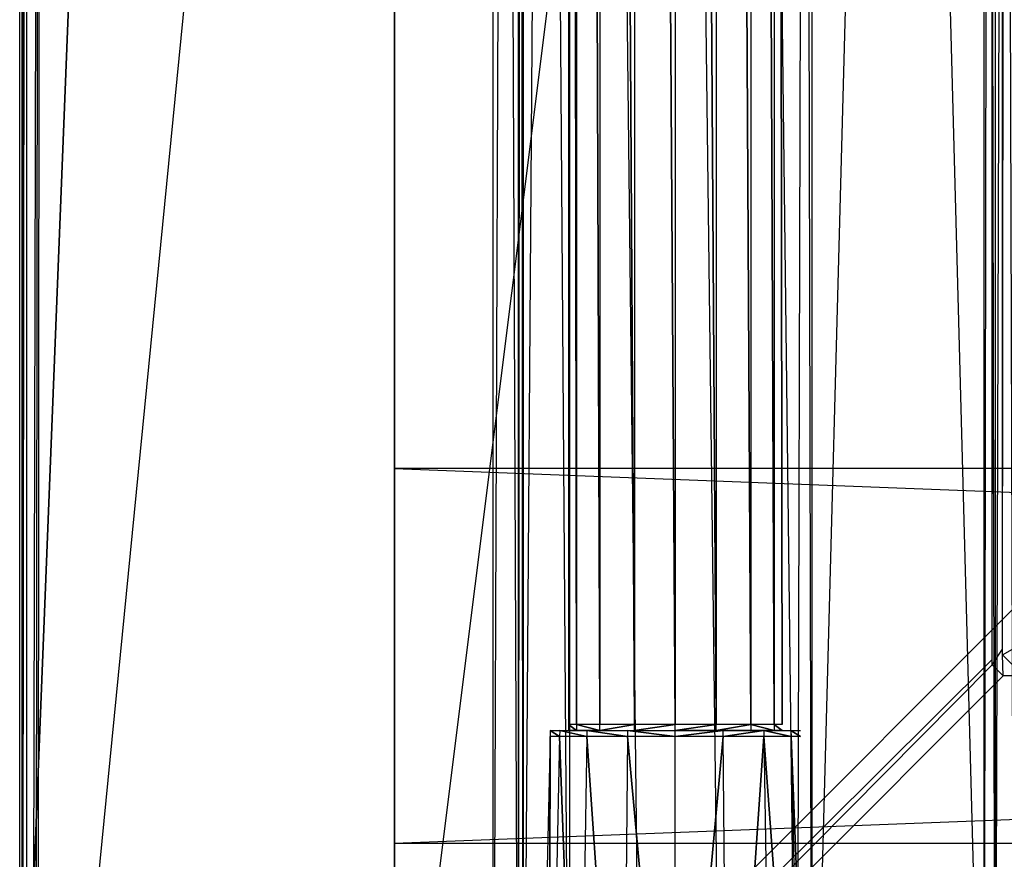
# Model space of a CAD drawing. Extents: x 0 to 1.6, y -0.5 to 0.
# Tile 2 of 43: x 0 to 0.05, y -0.46 to -0.42. Entities that reach past the tile are written whole.
import ezdxf

# ---------------------------------------------------------------- set-up
doc = ezdxf.new("R2010")
doc.units = 0
for name, color, linetype in [('L1_DRAWERBOX_LEGATO_REL_6_X_365', 7, 'CONTINUOUS'), ('L28_DRAWERBOX_LEGATO_NOR_4_X_36', 7, 'CONTINUOUS'), ('L3_DRAWERBOX_LEGATO_REL_4_X_139', 7, 'CONTINUOUS'), ('L45_KORPUS_LEGATO_BO_X_15620__Y', 7, 'CONTINUOUS'), ('L47_KORPUS_LEGATO_3_N_B21900___', 7, 'CONTINUOUS'), ('L51_KORPUS_LEGATO_SE_X_190__Y_4', 7, 'CONTINUOUS'), ('L54_KORPUS_LEGATO_TV_X_4920__Y_', 7, 'CONTINUOUS'), ('L9_PLATTE_LEGATO_0_N_B21900____', 7, 'CONTINUOUS')]:
    doc.layers.add(name, color=color, linetype=linetype)

msp = doc.modelspace()

# ---------------------------------------------------------------- linework, layer by layer
at = {"layer": 'L1_DRAWERBOX_LEGATO_REL_6_X_365', "color": 8}
for points, invisible_edges in [([(0.060485, -0.480447, 0.032), (0.024, -0.156447, 0.032), (0.024, -0.480447, 0.032), (0.060485, -0.480447, 0.032)], 13), ([(0.024, -0.156447, 0.032), (0.060485, -0.480447, 0.032), (0.060485, -0.156447, 0.032), (0.024, -0.156447, 0.032)], 14), ([(0.024, -0.156447, 0.032), (0.025286, -0.480447, 0.10758), (0.024, -0.480447, 0.032), (0.024, -0.156447, 0.032)], 13), ([(0.025286, -0.480447, 0.10758), (0.024, -0.156447, 0.032), (0.025286, -0.156447, 0.10758), (0.025286, -0.480447, 0.10758)], 14), ([(0.025286, -0.156447, 0.10758), (0.025533, -0.480447, 0.110955), (0.025286, -0.480447, 0.10758), (0.025286, -0.156447, 0.10758)], 13), ([(0.025533, -0.480447, 0.110955), (0.025286, -0.156447, 0.10758), (0.025533, -0.156447, 0.110955), (0.025533, -0.480447, 0.110955)], 14), ([(0.025533, -0.156447, 0.110955), (0.02788, -0.480447, 0.114232), (0.025533, -0.480447, 0.110955), (0.025533, -0.156447, 0.110955)], 13), ([(0.02788, -0.480447, 0.114232), (0.025533, -0.156447, 0.110955), (0.02788, -0.156447, 0.114232), (0.02788, -0.480447, 0.114232)], 14), ([(0.02788, -0.156447, 0.114232), (0.031526, -0.480447, 0.115948), (0.02788, -0.480447, 0.114232), (0.02788, -0.156447, 0.114232)], 13), ([(0.031526, -0.480447, 0.115948), (0.02788, -0.156447, 0.114232), (0.031526, -0.156447, 0.115948), (0.031526, -0.480447, 0.115948)], 14), ([(0.031526, -0.156447, 0.115948), (0.035589, -0.480447, 0.115998), (0.031526, -0.480447, 0.115948), (0.031526, -0.156447, 0.115948)], 13), ([(0.035589, -0.480447, 0.115998), (0.031526, -0.156447, 0.115948), (0.035589, -0.156447, 0.115998), (0.035589, -0.480447, 0.115998)], 14), ([(0.035589, -0.156447, 0.115998), (0.039428, -0.480447, 0.114666), (0.035589, -0.480447, 0.115998), (0.035589, -0.156447, 0.115998)], 13), ([(0.039428, -0.480447, 0.114666), (0.035589, -0.156447, 0.115998), (0.039428, -0.156447, 0.114666), (0.039428, -0.480447, 0.114666)], 14), ([(0.039428, -0.156447, 0.114666), (0.04018, -0.480447, 0.113598), (0.039428, -0.480447, 0.114666), (0.039428, -0.156447, 0.114666)], 13), ([(0.04018, -0.480447, 0.113598), (0.039428, -0.156447, 0.114666), (0.04018, -0.156447, 0.113598), (0.04018, -0.480447, 0.113598)], 14), ([(0.04018, -0.156447, 0.113598), (0.048889, -0.480447, 0.060646), (0.04018, -0.480447, 0.113598), (0.04018, -0.156447, 0.113598)], 13), ([(0.048889, -0.480447, 0.060646), (0.04018, -0.156447, 0.113598), (0.048889, -0.156447, 0.060646), (0.048889, -0.480447, 0.060646)], 14), ([(0.048889, -0.156447, 0.060646), (0.04947, -0.480447, 0.058607), (0.048889, -0.480447, 0.060646), (0.048889, -0.156447, 0.060646)], 13), ([(0.04947, -0.480447, 0.058607), (0.048889, -0.156447, 0.060646), (0.04947, -0.156447, 0.058607), (0.04947, -0.480447, 0.058607)], 14), ([(0.04947, -0.156447, 0.058607), (0.050433, -0.480447, 0.056719), (0.04947, -0.480447, 0.058607), (0.04947, -0.156447, 0.058607)], 13), ([(0.050433, -0.480447, 0.056719), (0.04947, -0.156447, 0.058607), (0.050433, -0.156447, 0.056719), (0.050433, -0.480447, 0.056719)], 14)]:
    msp.add_3dface(points, dxfattribs=dict(at, invisible_edges=invisible_edges))
at = {"layer": 'L28_DRAWERBOX_LEGATO_NOR_4_X_36', "color": 8}
for points, invisible_edges in [([(0.060485, -0.480447, 0.382), (0.024, -0.156447, 0.382), (0.024, -0.480447, 0.382), (0.060485, -0.480447, 0.382)], 13), ([(0.024, -0.156447, 0.382), (0.060485, -0.480447, 0.382), (0.060485, -0.156447, 0.382), (0.024, -0.156447, 0.382)], 14), ([(0.024, -0.480447, 0.382), (0.025286, -0.156447, 0.45758), (0.025286, -0.480447, 0.45758), (0.024, -0.480447, 0.382)], 13), ([(0.025286, -0.156447, 0.45758), (0.024, -0.480447, 0.382), (0.024, -0.156447, 0.382), (0.025286, -0.156447, 0.45758)], 14), ([(0.025286, -0.480447, 0.45758), (0.025533, -0.156447, 0.460955), (0.025533, -0.480447, 0.460955), (0.025286, -0.480447, 0.45758)], 13), ([(0.025533, -0.156447, 0.460955), (0.025286, -0.480447, 0.45758), (0.025286, -0.156447, 0.45758), (0.025533, -0.156447, 0.460955)], 14), ([(0.025533, -0.480447, 0.460955), (0.02788, -0.156447, 0.464232), (0.02788, -0.480447, 0.464232), (0.025533, -0.480447, 0.460955)], 13), ([(0.02788, -0.156447, 0.464232), (0.025533, -0.480447, 0.460955), (0.025533, -0.156447, 0.460955), (0.02788, -0.156447, 0.464232)], 14), ([(0.02788, -0.156447, 0.464232), (0.031526, -0.480447, 0.465948), (0.02788, -0.480447, 0.464232), (0.02788, -0.156447, 0.464232)], 13), ([(0.031526, -0.480447, 0.465948), (0.02788, -0.156447, 0.464232), (0.031526, -0.156447, 0.465948), (0.031526, -0.480447, 0.465948)], 14), ([(0.031526, -0.156447, 0.465948), (0.035589, -0.480447, 0.465998), (0.031526, -0.480447, 0.465948), (0.031526, -0.156447, 0.465948)], 13), ([(0.035589, -0.480447, 0.465998), (0.031526, -0.156447, 0.465948), (0.035589, -0.156447, 0.465998), (0.035589, -0.480447, 0.465998)], 14), ([(0.035589, -0.156447, 0.465998), (0.039428, -0.480447, 0.464666), (0.035589, -0.480447, 0.465998), (0.035589, -0.156447, 0.465998)], 13), ([(0.039428, -0.480447, 0.464666), (0.035589, -0.156447, 0.465998), (0.039428, -0.156447, 0.464666), (0.039428, -0.480447, 0.464666)], 14), ([(0.039428, -0.480447, 0.464666), (0.04018, -0.156447, 0.463598), (0.04018, -0.480447, 0.463598), (0.039428, -0.480447, 0.464666)], 13), ([(0.04018, -0.156447, 0.463598), (0.039428, -0.480447, 0.464666), (0.039428, -0.156447, 0.464666), (0.04018, -0.156447, 0.463598)], 14), ([(0.04018, -0.480447, 0.463598), (0.048889, -0.156447, 0.410646), (0.048889, -0.480447, 0.410646), (0.04018, -0.480447, 0.463598)], 13), ([(0.048889, -0.156447, 0.410646), (0.04018, -0.480447, 0.463598), (0.04018, -0.156447, 0.463598), (0.048889, -0.156447, 0.410646)], 14), ([(0.048889, -0.480447, 0.410646), (0.04947, -0.156447, 0.408607), (0.04947, -0.480447, 0.408607), (0.048889, -0.480447, 0.410646)], 13), ([(0.04947, -0.156447, 0.408607), (0.048889, -0.480447, 0.410646), (0.048889, -0.156447, 0.410646), (0.04947, -0.156447, 0.408607)], 14), ([(0.04947, -0.480447, 0.408607), (0.050433, -0.156447, 0.406719), (0.050433, -0.480447, 0.406719), (0.04947, -0.480447, 0.408607)], 13), ([(0.050433, -0.156447, 0.406719), (0.04947, -0.480447, 0.408607), (0.04947, -0.156447, 0.408607), (0.050433, -0.156447, 0.406719)], 14)]:
    msp.add_3dface(points, dxfattribs=dict(at, invisible_edges=invisible_edges))
at = {"layer": 'L3_DRAWERBOX_LEGATO_REL_4_X_139', "color": 8}
for points, invisible_edges in [([(0.027831, -0.143972, 0.1666), (0.028243, -0.453935, 0.168674), (0.027831, -0.453935, 0.1666), (0.027831, -0.143972, 0.1666)], 13), ([(0.028243, -0.453935, 0.168674), (0.027831, -0.143972, 0.1666), (0.028243, -0.143972, 0.168674), (0.028243, -0.453935, 0.168674)], 14), ([(0.028243, -0.453935, 0.164526), (0.027831, -0.143972, 0.1666), (0.027831, -0.453935, 0.1666), (0.028243, -0.453935, 0.164526)], 13), ([(0.027831, -0.143972, 0.1666), (0.028243, -0.453935, 0.164526), (0.028243, -0.143972, 0.164526), (0.027831, -0.143972, 0.1666)], 14), ([(0.028243, -0.143972, 0.168674), (0.029418, -0.453935, 0.170432), (0.028243, -0.453935, 0.168674), (0.028243, -0.143972, 0.168674)], 13), ([(0.029418, -0.453935, 0.170432), (0.028243, -0.143972, 0.168674), (0.029418, -0.143972, 0.170432), (0.029418, -0.453935, 0.170432)], 14), ([(0.029418, -0.453935, 0.162768), (0.028243, -0.143972, 0.164526), (0.028243, -0.453935, 0.164526), (0.029418, -0.453935, 0.162768)], 13), ([(0.028243, -0.143972, 0.164526), (0.029418, -0.453935, 0.162768), (0.029418, -0.143972, 0.162768), (0.028243, -0.143972, 0.164526)], 14), ([(0.029418, -0.143972, 0.170432), (0.031176, -0.453935, 0.171607), (0.029418, -0.453935, 0.170432), (0.029418, -0.143972, 0.170432)], 13), ([(0.031176, -0.453935, 0.171607), (0.029418, -0.143972, 0.170432), (0.031176, -0.143972, 0.171607), (0.031176, -0.453935, 0.171607)], 14), ([(0.031176, -0.453935, 0.161593), (0.029418, -0.143972, 0.162768), (0.029418, -0.453935, 0.162768), (0.031176, -0.453935, 0.161593)], 13), ([(0.029418, -0.143972, 0.162768), (0.031176, -0.453935, 0.161593), (0.031176, -0.143972, 0.161593), (0.029418, -0.143972, 0.162768)], 14), ([(0.031176, -0.143972, 0.171607), (0.03325, -0.453935, 0.172019), (0.031176, -0.453935, 0.171607), (0.031176, -0.143972, 0.171607)], 13), ([(0.03325, -0.453935, 0.172019), (0.031176, -0.143972, 0.171607), (0.03325, -0.143972, 0.172019), (0.03325, -0.453935, 0.172019)], 14), ([(0.03325, -0.453935, 0.161181), (0.031176, -0.143972, 0.161593), (0.031176, -0.453935, 0.161593), (0.03325, -0.453935, 0.161181)], 13), ([(0.031176, -0.143972, 0.161593), (0.03325, -0.453935, 0.161181), (0.03325, -0.143972, 0.161181), (0.031176, -0.143972, 0.161593)], 14), ([(0.035324, -0.453935, 0.161593), (0.03325, -0.143972, 0.161181), (0.03325, -0.453935, 0.161181), (0.035324, -0.453935, 0.161593)], 13), ([(0.03325, -0.143972, 0.161181), (0.035324, -0.453935, 0.161593), (0.035324, -0.143972, 0.161593), (0.03325, -0.143972, 0.161181)], 14), ([(0.03325, -0.143972, 0.172019), (0.035324, -0.453935, 0.171607), (0.03325, -0.453935, 0.172019), (0.03325, -0.143972, 0.172019)], 13), ([(0.035324, -0.453935, 0.171607), (0.03325, -0.143972, 0.172019), (0.035324, -0.143972, 0.171607), (0.035324, -0.453935, 0.171607)], 14), ([(0.037082, -0.453935, 0.162768), (0.035324, -0.143972, 0.161593), (0.035324, -0.453935, 0.161593), (0.037082, -0.453935, 0.162768)], 13), ([(0.035324, -0.143972, 0.161593), (0.037082, -0.453935, 0.162768), (0.037082, -0.143972, 0.162768), (0.035324, -0.143972, 0.161593)], 14), ([(0.035324, -0.143972, 0.171607), (0.037082, -0.453935, 0.170432), (0.035324, -0.453935, 0.171607), (0.035324, -0.143972, 0.171607)], 13), ([(0.037082, -0.453935, 0.170432), (0.035324, -0.143972, 0.171607), (0.037082, -0.143972, 0.170432), (0.037082, -0.453935, 0.170432)], 14), ([(0.038257, -0.453935, 0.164526), (0.037082, -0.143972, 0.162768), (0.037082, -0.453935, 0.162768), (0.038257, -0.453935, 0.164526)], 13), ([(0.037082, -0.143972, 0.162768), (0.038257, -0.453935, 0.164526), (0.038257, -0.143972, 0.164526), (0.037082, -0.143972, 0.162768)], 14), ([(0.037082, -0.143972, 0.170432), (0.038257, -0.453935, 0.168674), (0.037082, -0.453935, 0.170432), (0.037082, -0.143972, 0.170432)], 13), ([(0.038257, -0.453935, 0.168674), (0.037082, -0.143972, 0.170432), (0.038257, -0.143972, 0.168674), (0.038257, -0.453935, 0.168674)], 14), ([(0.03867, -0.453935, 0.1666), (0.038257, -0.143972, 0.164526), (0.038257, -0.453935, 0.164526), (0.03867, -0.453935, 0.1666)], 13), ([(0.038257, -0.143972, 0.164526), (0.03867, -0.453935, 0.1666), (0.03867, -0.143972, 0.1666), (0.038257, -0.143972, 0.164526)], 14), ([(0.038257, -0.143972, 0.168674), (0.03867, -0.453935, 0.1666), (0.038257, -0.453935, 0.168674), (0.038257, -0.143972, 0.168674)], 13), ([(0.03867, -0.453935, 0.1666), (0.038257, -0.143972, 0.168674), (0.03867, -0.143972, 0.1666), (0.03867, -0.453935, 0.1666)], 14), ([(0.02738, -0.454553, 0.164169), (0.026904, -0.454247, 0.1666), (0.026897, -0.454553, 0.1666), (0.02738, -0.454553, 0.164169)], 13), ([(0.026904, -0.454247, 0.1666), (0.02738, -0.454553, 0.169031), (0.026897, -0.454553, 0.1666), (0.026904, -0.454247, 0.1666)], 13), ([(0.028243, -0.454247, 0.164526), (0.026904, -0.454247, 0.1666), (0.027387, -0.454247, 0.164171), (0.028243, -0.454247, 0.164526)], 13), ([(0.026904, -0.454247, 0.1666), (0.028243, -0.454247, 0.164526), (0.027831, -0.454247, 0.1666), (0.026904, -0.454247, 0.1666)], 14), ([(0.028243, -0.454247, 0.168674), (0.026904, -0.454247, 0.1666), (0.027831, -0.454247, 0.1666), (0.028243, -0.454247, 0.168674)], 13), ([(0.026904, -0.454247, 0.1666), (0.028243, -0.454247, 0.168674), (0.027387, -0.454247, 0.169029), (0.026904, -0.454247, 0.1666)], 14), ([(0.026904, -0.454247, 0.1666), (0.02738, -0.454553, 0.164169), (0.027387, -0.454247, 0.164171), (0.026904, -0.454247, 0.1666)], 14), ([(0.02738, -0.454553, 0.169031), (0.026904, -0.454247, 0.1666), (0.027387, -0.454247, 0.169029), (0.02738, -0.454553, 0.169031)], 14), ([(0.028758, -0.454553, 0.162107), (0.027387, -0.454247, 0.164171), (0.02738, -0.454553, 0.164169), (0.028758, -0.454553, 0.162107)], 13), ([(0.027387, -0.454247, 0.169029), (0.028758, -0.454553, 0.171093), (0.02738, -0.454553, 0.169031), (0.027387, -0.454247, 0.169029)], 13), ([(0.029418, -0.454247, 0.170432), (0.027387, -0.454247, 0.169029), (0.028243, -0.454247, 0.168674), (0.029418, -0.454247, 0.170432)], 13), ([(0.027387, -0.454247, 0.169029), (0.029418, -0.454247, 0.170432), (0.028762, -0.454247, 0.171088), (0.027387, -0.454247, 0.169029)], 14), ([(0.029418, -0.454247, 0.162768), (0.027387, -0.454247, 0.164171), (0.028762, -0.454247, 0.162112), (0.029418, -0.454247, 0.162768)], 13), ([(0.027387, -0.454247, 0.164171), (0.029418, -0.454247, 0.162768), (0.028243, -0.454247, 0.164526), (0.027387, -0.454247, 0.164171)], 14), ([(0.027387, -0.454247, 0.164171), (0.028758, -0.454553, 0.162107), (0.028762, -0.454247, 0.162112), (0.027387, -0.454247, 0.164171)], 14), ([(0.028758, -0.454553, 0.171093), (0.027387, -0.454247, 0.169029), (0.028762, -0.454247, 0.171088), (0.028758, -0.454553, 0.171093)], 14), ([(0.028243, -0.454247, 0.164526), (0.027831, -0.453935, 0.1666), (0.027831, -0.454247, 0.1666), (0.028243, -0.454247, 0.164526)], 13), ([(0.027831, -0.453935, 0.1666), (0.028243, -0.454247, 0.164526), (0.028243, -0.453935, 0.164526), (0.027831, -0.453935, 0.1666)], 14), ([(0.027831, -0.453935, 0.1666), (0.028243, -0.454247, 0.168674), (0.027831, -0.454247, 0.1666), (0.027831, -0.453935, 0.1666)], 13), ([(0.028243, -0.454247, 0.168674), (0.027831, -0.453935, 0.1666), (0.028243, -0.453935, 0.168674), (0.028243, -0.454247, 0.168674)], 14), ([(0.029418, -0.454247, 0.162768), (0.028243, -0.453935, 0.164526), (0.028243, -0.454247, 0.164526), (0.029418, -0.454247, 0.162768)], 13), ([(0.028243, -0.453935, 0.164526), (0.029418, -0.454247, 0.162768), (0.029418, -0.453935, 0.162768), (0.028243, -0.453935, 0.164526)], 14), ([(0.028243, -0.453935, 0.168674), (0.029418, -0.454247, 0.170432), (0.028243, -0.454247, 0.168674), (0.028243, -0.453935, 0.168674)], 13), ([(0.029418, -0.454247, 0.170432), (0.028243, -0.453935, 0.168674), (0.029418, -0.453935, 0.170432), (0.029418, -0.454247, 0.170432)], 14), ([(0.030819, -0.454553, 0.16073), (0.028762, -0.454247, 0.162112), (0.028758, -0.454553, 0.162107), (0.030819, -0.454553, 0.16073)], 13), ([(0.028762, -0.454247, 0.171088), (0.030819, -0.454553, 0.17247), (0.028758, -0.454553, 0.171093), (0.028762, -0.454247, 0.171088)], 13), ([(0.031176, -0.454247, 0.171607), (0.028762, -0.454247, 0.171088), (0.029418, -0.454247, 0.170432), (0.031176, -0.454247, 0.171607)], 13), ([(0.028762, -0.454247, 0.171088), (0.031176, -0.454247, 0.171607), (0.030821, -0.454247, 0.172464), (0.028762, -0.454247, 0.171088)], 14), ([(0.031176, -0.454247, 0.161593), (0.028762, -0.454247, 0.162112), (0.030821, -0.454247, 0.160736), (0.031176, -0.454247, 0.161593)], 13), ([(0.028762, -0.454247, 0.162112), (0.031176, -0.454247, 0.161593), (0.029418, -0.454247, 0.162768), (0.028762, -0.454247, 0.162112)], 14), ([(0.028762, -0.454247, 0.162112), (0.030819, -0.454553, 0.16073), (0.030821, -0.454247, 0.160736), (0.028762, -0.454247, 0.162112)], 14), ([(0.030819, -0.454553, 0.17247), (0.028762, -0.454247, 0.171088), (0.030821, -0.454247, 0.172464), (0.030819, -0.454553, 0.17247)], 14), ([(0.029418, -0.454247, 0.162768), (0.031176, -0.453935, 0.161593), (0.029418, -0.453935, 0.162768), (0.029418, -0.454247, 0.162768)], 13), ([(0.031176, -0.453935, 0.161593), (0.029418, -0.454247, 0.162768), (0.031176, -0.454247, 0.161593), (0.031176, -0.453935, 0.161593)], 14), ([(0.031176, -0.453935, 0.171607), (0.029418, -0.454247, 0.170432), (0.029418, -0.453935, 0.170432), (0.031176, -0.453935, 0.171607)], 13), ([(0.029418, -0.454247, 0.170432), (0.031176, -0.453935, 0.171607), (0.031176, -0.454247, 0.171607), (0.029418, -0.454247, 0.170432)], 14), ([(0.030821, -0.454247, 0.172464), (0.03325, -0.454553, 0.172953), (0.030819, -0.454553, 0.17247), (0.030821, -0.454247, 0.172464)], 13), ([(0.03325, -0.454553, 0.160247), (0.030821, -0.454247, 0.160736), (0.030819, -0.454553, 0.16073), (0.03325, -0.454553, 0.160247)], 13), ([(0.03325, -0.454247, 0.161181), (0.030821, -0.454247, 0.160736), (0.03325, -0.454247, 0.160253), (0.03325, -0.454247, 0.161181)], 13), ([(0.030821, -0.454247, 0.160736), (0.03325, -0.454247, 0.161181), (0.031176, -0.454247, 0.161593), (0.030821, -0.454247, 0.160736)], 14), ([(0.03325, -0.454247, 0.172019), (0.030821, -0.454247, 0.172464), (0.031176, -0.454247, 0.171607), (0.03325, -0.454247, 0.172019)], 13), ([(0.030821, -0.454247, 0.172464), (0.03325, -0.454247, 0.172019), (0.03325, -0.454247, 0.172947), (0.030821, -0.454247, 0.172464)], 14), ([(0.03325, -0.454553, 0.172953), (0.030821, -0.454247, 0.172464), (0.03325, -0.454247, 0.172947), (0.03325, -0.454553, 0.172953)], 14), ([(0.030821, -0.454247, 0.160736), (0.03325, -0.454553, 0.160247), (0.03325, -0.454247, 0.160253), (0.030821, -0.454247, 0.160736)], 14), ([(0.031176, -0.454247, 0.161593), (0.03325, -0.453935, 0.161181), (0.031176, -0.453935, 0.161593), (0.031176, -0.454247, 0.161593)], 13), ([(0.03325, -0.453935, 0.161181), (0.031176, -0.454247, 0.161593), (0.03325, -0.454247, 0.161181), (0.03325, -0.453935, 0.161181)], 14), ([(0.03325, -0.453935, 0.172019), (0.031176, -0.454247, 0.171607), (0.031176, -0.453935, 0.171607), (0.03325, -0.453935, 0.172019)], 13), ([(0.031176, -0.454247, 0.171607), (0.03325, -0.453935, 0.172019), (0.03325, -0.454247, 0.172019), (0.031176, -0.454247, 0.171607)], 14), ([(0.035324, -0.453935, 0.171607), (0.03325, -0.454247, 0.172019), (0.03325, -0.453935, 0.172019), (0.035324, -0.453935, 0.171607)], 13), ([(0.03325, -0.454247, 0.172019), (0.035324, -0.453935, 0.171607), (0.035324, -0.454247, 0.171607), (0.03325, -0.454247, 0.172019)], 14), ([(0.03325, -0.454247, 0.161181), (0.035324, -0.453935, 0.161593), (0.03325, -0.453935, 0.161181), (0.03325, -0.454247, 0.161181)], 13), ([(0.035324, -0.453935, 0.161593), (0.03325, -0.454247, 0.161181), (0.035324, -0.454247, 0.161593), (0.035324, -0.453935, 0.161593)], 14), ([(0.035679, -0.454247, 0.160736), (0.03325, -0.454247, 0.161181), (0.03325, -0.454247, 0.160253), (0.035679, -0.454247, 0.160736)], 13), ([(0.03325, -0.454247, 0.161181), (0.035679, -0.454247, 0.160736), (0.035324, -0.454247, 0.161593), (0.03325, -0.454247, 0.161181)], 14), ([(0.035679, -0.454247, 0.172464), (0.03325, -0.454247, 0.172019), (0.035324, -0.454247, 0.171607), (0.035679, -0.454247, 0.172464)], 13), ([(0.03325, -0.454247, 0.172019), (0.035679, -0.454247, 0.172464), (0.03325, -0.454247, 0.172947), (0.03325, -0.454247, 0.172019)], 14), ([(0.035679, -0.454247, 0.172464), (0.03325, -0.454553, 0.172953), (0.03325, -0.454247, 0.172947), (0.035679, -0.454247, 0.172464)], 13), ([(0.03325, -0.454553, 0.172953), (0.035679, -0.454247, 0.172464), (0.035682, -0.454553, 0.17247), (0.03325, -0.454553, 0.172953)], 14), ([(0.03325, -0.454553, 0.160247), (0.035679, -0.454247, 0.160736), (0.03325, -0.454247, 0.160253), (0.03325, -0.454553, 0.160247)], 13), ([(0.035679, -0.454247, 0.160736), (0.03325, -0.454553, 0.160247), (0.035682, -0.454553, 0.16073), (0.035679, -0.454247, 0.160736)], 14), ([(0.037082, -0.453935, 0.170432), (0.035324, -0.454247, 0.171607), (0.035324, -0.453935, 0.171607), (0.037082, -0.453935, 0.170432)], 13), ([(0.035324, -0.454247, 0.171607), (0.037082, -0.453935, 0.170432), (0.037082, -0.454247, 0.170432), (0.035324, -0.454247, 0.171607)], 14), ([(0.035324, -0.454247, 0.161593), (0.037082, -0.453935, 0.162768), (0.035324, -0.453935, 0.161593), (0.035324, -0.454247, 0.161593)], 13), ([(0.037082, -0.453935, 0.162768), (0.035324, -0.454247, 0.161593), (0.037082, -0.454247, 0.162768), (0.037082, -0.453935, 0.162768)], 14), ([(0.037738, -0.454247, 0.162112), (0.035324, -0.454247, 0.161593), (0.035679, -0.454247, 0.160736), (0.037738, -0.454247, 0.162112)], 13), ([(0.035324, -0.454247, 0.161593), (0.037738, -0.454247, 0.162112), (0.037082, -0.454247, 0.162768), (0.035324, -0.454247, 0.161593)], 14), ([(0.037738, -0.454247, 0.171088), (0.035324, -0.454247, 0.171607), (0.037082, -0.454247, 0.170432), (0.037738, -0.454247, 0.171088)], 13), ([(0.035324, -0.454247, 0.171607), (0.037738, -0.454247, 0.171088), (0.035679, -0.454247, 0.172464), (0.035324, -0.454247, 0.171607)], 14), ([(0.037738, -0.454247, 0.171088), (0.035682, -0.454553, 0.17247), (0.035679, -0.454247, 0.172464), (0.037738, -0.454247, 0.171088)], 13), ([(0.035682, -0.454553, 0.16073), (0.037738, -0.454247, 0.162112), (0.035679, -0.454247, 0.160736), (0.035682, -0.454553, 0.16073)], 13), ([(0.035682, -0.454553, 0.17247), (0.037738, -0.454247, 0.171088), (0.037743, -0.454553, 0.171093), (0.035682, -0.454553, 0.17247)], 14), ([(0.037738, -0.454247, 0.162112), (0.035682, -0.454553, 0.16073), (0.037743, -0.454553, 0.162107), (0.037738, -0.454247, 0.162112)], 14), ([(0.037082, -0.453935, 0.170432), (0.038257, -0.454247, 0.168674), (0.037082, -0.454247, 0.170432), (0.037082, -0.453935, 0.170432)], 13), ([(0.038257, -0.454247, 0.168674), (0.037082, -0.453935, 0.170432), (0.038257, -0.453935, 0.168674), (0.038257, -0.454247, 0.168674)], 14), ([(0.038257, -0.454247, 0.164526), (0.037082, -0.453935, 0.162768), (0.037082, -0.454247, 0.162768), (0.038257, -0.454247, 0.164526)], 13), ([(0.037082, -0.453935, 0.162768), (0.038257, -0.454247, 0.164526), (0.038257, -0.453935, 0.164526), (0.037082, -0.453935, 0.162768)], 14), ([(0.039114, -0.454247, 0.164171), (0.037082, -0.454247, 0.162768), (0.037738, -0.454247, 0.162112), (0.039114, -0.454247, 0.164171)], 13), ([(0.037082, -0.454247, 0.162768), (0.039114, -0.454247, 0.164171), (0.038257, -0.454247, 0.164526), (0.037082, -0.454247, 0.162768)], 14), ([(0.039114, -0.454247, 0.169029), (0.037082, -0.454247, 0.170432), (0.038257, -0.454247, 0.168674), (0.039114, -0.454247, 0.169029)], 13), ([(0.037082, -0.454247, 0.170432), (0.039114, -0.454247, 0.169029), (0.037738, -0.454247, 0.171088), (0.037082, -0.454247, 0.170432)], 14), ([(0.03912, -0.454553, 0.164169), (0.037738, -0.454247, 0.162112), (0.037743, -0.454553, 0.162107), (0.03912, -0.454553, 0.164169)], 13), ([(0.037738, -0.454247, 0.162112), (0.03912, -0.454553, 0.164169), (0.039114, -0.454247, 0.164171), (0.037738, -0.454247, 0.162112)], 14), ([(0.037738, -0.454247, 0.171088), (0.03912, -0.454553, 0.169031), (0.037743, -0.454553, 0.171093), (0.037738, -0.454247, 0.171088)], 13), ([(0.03912, -0.454553, 0.169031), (0.037738, -0.454247, 0.171088), (0.039114, -0.454247, 0.169029), (0.03912, -0.454553, 0.169031)], 14), ([(0.038257, -0.453935, 0.168674), (0.03867, -0.454247, 0.1666), (0.038257, -0.454247, 0.168674), (0.038257, -0.453935, 0.168674)], 13), ([(0.03867, -0.454247, 0.1666), (0.038257, -0.453935, 0.168674), (0.03867, -0.453935, 0.1666), (0.03867, -0.454247, 0.1666)], 14), ([(0.03867, -0.454247, 0.1666), (0.038257, -0.453935, 0.164526), (0.038257, -0.454247, 0.164526), (0.03867, -0.454247, 0.1666)], 13), ([(0.038257, -0.453935, 0.164526), (0.03867, -0.454247, 0.1666), (0.03867, -0.453935, 0.1666), (0.038257, -0.453935, 0.164526)], 14), ([(0.039597, -0.454247, 0.1666), (0.038257, -0.454247, 0.164526), (0.039114, -0.454247, 0.164171), (0.039597, -0.454247, 0.1666)], 13), ([(0.038257, -0.454247, 0.164526), (0.039597, -0.454247, 0.1666), (0.03867, -0.454247, 0.1666), (0.038257, -0.454247, 0.164526)], 14), ([(0.03867, -0.454247, 0.1666), (0.039114, -0.454247, 0.169029), (0.038257, -0.454247, 0.168674), (0.03867, -0.454247, 0.1666)], 14), ([(0.039114, -0.454247, 0.169029), (0.03867, -0.454247, 0.1666), (0.039597, -0.454247, 0.1666), (0.039114, -0.454247, 0.169029)], 13), ([(0.039604, -0.454553, 0.1666), (0.039114, -0.454247, 0.164171), (0.03912, -0.454553, 0.164169), (0.039604, -0.454553, 0.1666)], 13), ([(0.039114, -0.454247, 0.164171), (0.039604, -0.454553, 0.1666), (0.039597, -0.454247, 0.1666), (0.039114, -0.454247, 0.164171)], 14), ([(0.039114, -0.454247, 0.169029), (0.039604, -0.454553, 0.1666), (0.03912, -0.454553, 0.169031), (0.039114, -0.454247, 0.169029)], 13), ([(0.039604, -0.454553, 0.1666), (0.039114, -0.454247, 0.169029), (0.039597, -0.454247, 0.1666), (0.039604, -0.454553, 0.1666)], 14), ([(0.026897, -0.454553, 0.1666), (0.026841, -0.480747, 0.169255), (0.026313, -0.480747, 0.1666), (0.026897, -0.454553, 0.1666)], 13), ([(0.026841, -0.480747, 0.163945), (0.026897, -0.454553, 0.1666), (0.026313, -0.480747, 0.1666), (0.026841, -0.480747, 0.163945)], 13), ([(0.026841, -0.480747, 0.169255), (0.026897, -0.454553, 0.1666), (0.02738, -0.454553, 0.169031), (0.026841, -0.480747, 0.169255)], 14), ([(0.02738, -0.454553, 0.169031), (0.028345, -0.480747, 0.171505), (0.026841, -0.480747, 0.169255), (0.02738, -0.454553, 0.169031)], 13), ([(0.028345, -0.480747, 0.161695), (0.02738, -0.454553, 0.164169), (0.026841, -0.480747, 0.163945), (0.028345, -0.480747, 0.161695)], 13), ([(0.026897, -0.454553, 0.1666), (0.026841, -0.480747, 0.163945), (0.02738, -0.454553, 0.164169), (0.026897, -0.454553, 0.1666)], 14), ([(0.028345, -0.480747, 0.171505), (0.02738, -0.454553, 0.169031), (0.028758, -0.454553, 0.171093), (0.028345, -0.480747, 0.171505)], 14), ([(0.02738, -0.454553, 0.164169), (0.028345, -0.480747, 0.161695), (0.028758, -0.454553, 0.162107), (0.02738, -0.454553, 0.164169)], 14), ([(0.028758, -0.454553, 0.171093), (0.030595, -0.480747, 0.173009), (0.028345, -0.480747, 0.171505), (0.028758, -0.454553, 0.171093)], 13), ([(0.030595, -0.480747, 0.160191), (0.028758, -0.454553, 0.162107), (0.028345, -0.480747, 0.161695), (0.030595, -0.480747, 0.160191)], 13), ([(0.030595, -0.480747, 0.173009), (0.028758, -0.454553, 0.171093), (0.030819, -0.454553, 0.17247), (0.030595, -0.480747, 0.173009)], 14), ([(0.028758, -0.454553, 0.162107), (0.030595, -0.480747, 0.160191), (0.030819, -0.454553, 0.16073), (0.028758, -0.454553, 0.162107)], 14), ([(0.03325, -0.480747, 0.159663), (0.030819, -0.454553, 0.16073), (0.030595, -0.480747, 0.160191), (0.03325, -0.480747, 0.159663)], 13), ([(0.030819, -0.454553, 0.17247), (0.03325, -0.480747, 0.173537), (0.030595, -0.480747, 0.173009), (0.030819, -0.454553, 0.17247)], 13), ([(0.030819, -0.454553, 0.16073), (0.03325, -0.480747, 0.159663), (0.03325, -0.454553, 0.160247), (0.030819, -0.454553, 0.16073)], 14), ([(0.03325, -0.480747, 0.173537), (0.030819, -0.454553, 0.17247), (0.03325, -0.454553, 0.172953), (0.03325, -0.480747, 0.173537)], 14), ([(0.03325, -0.480747, 0.159663), (0.035682, -0.454553, 0.16073), (0.03325, -0.454553, 0.160247), (0.03325, -0.480747, 0.159663)], 13), ([(0.035682, -0.454553, 0.16073), (0.03325, -0.480747, 0.159663), (0.035905, -0.480747, 0.160191), (0.035682, -0.454553, 0.16073)], 14), ([(0.035682, -0.454553, 0.17247), (0.03325, -0.480747, 0.173537), (0.03325, -0.454553, 0.172953), (0.035682, -0.454553, 0.17247)], 13), ([(0.03325, -0.480747, 0.173537), (0.035682, -0.454553, 0.17247), (0.035905, -0.480747, 0.173009), (0.03325, -0.480747, 0.173537)], 14), ([(0.035905, -0.480747, 0.160191), (0.037743, -0.454553, 0.162107), (0.035682, -0.454553, 0.16073), (0.035905, -0.480747, 0.160191)], 13), ([(0.037743, -0.454553, 0.171093), (0.035905, -0.480747, 0.173009), (0.035682, -0.454553, 0.17247), (0.037743, -0.454553, 0.171093)], 13), ([(0.037743, -0.454553, 0.162107), (0.035905, -0.480747, 0.160191), (0.038156, -0.480747, 0.161695), (0.037743, -0.454553, 0.162107)], 14), ([(0.035905, -0.480747, 0.173009), (0.037743, -0.454553, 0.171093), (0.038156, -0.480747, 0.171505), (0.035905, -0.480747, 0.173009)], 14), ([(0.037743, -0.454553, 0.171093), (0.03966, -0.480747, 0.169255), (0.038156, -0.480747, 0.171505), (0.037743, -0.454553, 0.171093)], 13), ([(0.03966, -0.480747, 0.169255), (0.037743, -0.454553, 0.171093), (0.03912, -0.454553, 0.169031), (0.03966, -0.480747, 0.169255)], 14), ([(0.03966, -0.480747, 0.163945), (0.037743, -0.454553, 0.162107), (0.038156, -0.480747, 0.161695), (0.03966, -0.480747, 0.163945)], 13), ([(0.037743, -0.454553, 0.162107), (0.03966, -0.480747, 0.163945), (0.03912, -0.454553, 0.164169), (0.037743, -0.454553, 0.162107)], 14), ([(0.03912, -0.454553, 0.169031), (0.040188, -0.480747, 0.1666), (0.03966, -0.480747, 0.169255), (0.03912, -0.454553, 0.169031)], 13), ([(0.040188, -0.480747, 0.1666), (0.03912, -0.454553, 0.169031), (0.039604, -0.454553, 0.1666), (0.040188, -0.480747, 0.1666)], 14), ([(0.040188, -0.480747, 0.1666), (0.03912, -0.454553, 0.164169), (0.03966, -0.480747, 0.163945), (0.040188, -0.480747, 0.1666)], 13), ([(0.03912, -0.454553, 0.164169), (0.040188, -0.480747, 0.1666), (0.039604, -0.454553, 0.1666), (0.03912, -0.454553, 0.164169)], 14)]:
    msp.add_3dface(points, dxfattribs=dict(at, invisible_edges=invisible_edges))
at = {"layer": 'L45_KORPUS_LEGATO_BO_X_15620__Y', "color": 8}
for points, invisible_edges in [([(0.019, -0.069958, 0.02), (0.019, -0.479458, 0.001), (0.019, -0.479458, 0.02), (0.019, -0.069958, 0.02)], 13), ([(0.019, -0.479458, 0.001), (0.019, -0.069958, 0.02), (0.019, -0.069958, 0.001), (0.019, -0.479458, 0.001)], 14), ([(1.581, -0.479458, 0.02), (0.019, -0.069958, 0.02), (0.019, -0.479458, 0.02), (1.581, -0.479458, 0.02)], 13), ([(0.019, -0.069958, 0.02), (1.581, -0.479458, 0.02), (1.581, -0.069958, 0.02), (0.019, -0.069958, 0.02)], 14), ([(1.581, -0.069958, 0.001), (0.019, -0.479458, 0.001), (0.019, -0.069958, 0.001), (1.581, -0.069958, 0.001)], 13), ([(0.019, -0.479458, 0.001), (1.581, -0.069958, 0.001), (1.581, -0.479458, 0.001), (0.019, -0.479458, 0.001)], 14)]:
    msp.add_3dface(points, dxfattribs=dict(at, invisible_edges=invisible_edges))
at = {"layer": 'L47_KORPUS_LEGATO_3_N_B21900___', "color": 8}
for points, invisible_edges in [([(0.079, -0.000958, 0.483), (0.019, -0.479458, 0.483), (0.019, -0.000958, 0.483), (0.079, -0.000958, 0.483)], 10), ([(0.019, -0.479458, 0.483), (0.079, -0.000958, 0.483), (0.079, -0.419458, 0.483), (0.019, -0.479458, 0.483)], 13), ([(0.019, -0.000958, 0.502), (0.019, -0.479458, 0.483), (0.019, -0.479458, 0.502), (0.019, -0.000958, 0.502)], 13), ([(0.019, -0.479458, 0.483), (0.019, -0.000958, 0.502), (0.019, -0.000958, 0.483), (0.019, -0.479458, 0.483)], 14), ([(0.079, -0.419458, 0.502), (0.019, -0.000958, 0.502), (0.019, -0.479458, 0.502), (0.079, -0.419458, 0.502)], 13), ([(0.019, -0.000958, 0.502), (0.079, -0.419458, 0.502), (0.079, -0.000958, 0.502), (0.019, -0.000958, 0.502)], 14), ([(0.019, -0.479458, 0.483), (0.079, -0.419458, 0.483), (1.581, -0.479458, 0.483), (0.019, -0.479458, 0.483)], 10), ([(1.581, -0.479458, 0.502), (0.079, -0.419458, 0.502), (0.019, -0.479458, 0.502), (1.581, -0.479458, 0.502)], 13)]:
    msp.add_3dface(points, dxfattribs=dict(at, invisible_edges=invisible_edges))
at = {"layer": 'L51_KORPUS_LEGATO_SE_X_190__Y_4', "color": 8}
for points, invisible_edges in [([(0, -0.479958, 0.51), (0.019, -0.000958, 0.51), (0, -0.000958, 0.51), (0, -0.479958, 0.51)], 13), ([(0.019, -0.000958, 0.51), (0, -0.479958, 0.51), (0.019, -0.479958, 0.51), (0.019, -0.000958, 0.51)], 14), ([(0.019, -0.000958), (0, -0.479958), (0, -0.000958), (0.019, -0.000958)], 13), ([(0, -0.479958), (0.019, -0.000958), (0.019, -0.479958), (0, -0.479958)], 14), ([(0, -0.000958, 0.51), (0, -0.479958), (0, -0.479958, 0.51), (0, -0.000958, 0.51)], 13), ([(0, -0.479958), (0, -0.000958, 0.51), (0, -0.000958), (0, -0.479958)], 14), ([(0.019, -0.000958), (0.019, -0.479958, 0.51), (0.019, -0.479958), (0.019, -0.000958)], 13), ([(0.019, -0.479958, 0.51), (0.019, -0.000958), (0.019, -0.000958, 0.51), (0.019, -0.479958, 0.51)], 14)]:
    msp.add_3dface(points, dxfattribs=dict(at, invisible_edges=invisible_edges))
at = {"layer": 'L54_KORPUS_LEGATO_TV_X_4920__Y_', "color": 8}
for points, invisible_edges in [([(0.019, -0.440958, 0.37), (0.511, -0.440937, 0.3), (0.019, -0.440958, 0.3), (0.019, -0.440958, 0.37)], 13), ([(0.511, -0.440937, 0.3), (0.019, -0.440958, 0.37), (0.511, -0.440937, 0.37), (0.511, -0.440937, 0.3)], 14), ([(0.511, -0.440937, 0.3), (0.019, -0.459958, 0.3), (0.019, -0.440958, 0.3), (0.511, -0.440937, 0.3)], 13), ([(0.019, -0.459958, 0.3), (0.511, -0.440937, 0.3), (0.511, -0.459937, 0.3), (0.019, -0.459958, 0.3)], 14), ([(0.019, -0.440958, 0.37), (0.511, -0.459937, 0.37), (0.511, -0.440937, 0.37), (0.019, -0.440958, 0.37)], 14), ([(0.019, -0.440958, 0.37), (0.019, -0.459958, 0.3), (0.019, -0.459958, 0.37), (0.019, -0.440958, 0.37)], 13), ([(0.019, -0.459958, 0.3), (0.019, -0.440958, 0.37), (0.019, -0.440958, 0.3), (0.019, -0.459958, 0.3)], 14), ([(0.511, -0.459937, 0.37), (0.019, -0.440958, 0.37), (0.019, -0.459958, 0.37), (0.511, -0.459937, 0.37)], 13), ([(0.511, -0.459937, 0.3), (0.019, -0.459958, 0.37), (0.019, -0.459958, 0.3), (0.511, -0.459937, 0.3)], 13), ([(0.019, -0.459958, 0.37), (0.511, -0.459937, 0.3), (0.511, -0.459937, 0.37), (0.019, -0.459958, 0.37)], 14)]:
    msp.add_3dface(points, dxfattribs=dict(at, invisible_edges=invisible_edges))
at = {"layer": 'L9_PLATTE_LEGATO_0_N_B21900____', "color": 8}
for points, invisible_edges in [([(0.000121, -0.499075, 0.5495), (0.000621, -0.000463, 0.55), (0.000121, -0.000559, 0.5495), (0.000121, -0.499075, 0.5495)], 13), ([(0.000621, -0.000463, 0.55), (0.000121, -0.499075, 0.5495), (0.000621, -0.410312, 0.55), (0.000621, -0.000463, 0.55)], 14), ([(0.000121, -0.000559, 0.543593), (0.000121, -0.499075, 0.543233), (0.000121, -0.499075, 0.543593), (0.000121, -0.000559, 0.543593)], 13), ([(0.000121, -0.499075, 0.543233), (0.000121, -0.000559, 0.543593), (0.000121, -0.000559, 0.543233), (0.000121, -0.499075, 0.543233)], 14), ([(0.000121, -0.000559, 0.549321), (0.000121, -0.499075, 0.543593), (0.000121, -0.499075, 0.549321), (0.000121, -0.000559, 0.549321)], 13), ([(0.000121, -0.499075, 0.543593), (0.000121, -0.000559, 0.549321), (0.000121, -0.000559, 0.543593), (0.000121, -0.499075, 0.543593)], 14), ([(0.000356, -0.000559, 0.543077), (0.000121, -0.499075, 0.543233), (0.000121, -0.000559, 0.543233), (0.000356, -0.000559, 0.543077)], 13), ([(0.000121, -0.499075, 0.543233), (0.000356, -0.000559, 0.543077), (0.000356, -0.498843, 0.543077), (0.000121, -0.499075, 0.543233)], 14), ([(0.000121, -0.000559, 0.5495), (0.000121, -0.499075, 0.549321), (0.000121, -0.499075, 0.5495), (0.000121, -0.000559, 0.5495)], 13), ([(0.000121, -0.499075, 0.549321), (0.000121, -0.000559, 0.5495), (0.000121, -0.000559, 0.549321), (0.000121, -0.499075, 0.549321)], 14), ([(0.049317, -0.000507, 0.510552), (0.000356, -0.498843, 0.543077), (0.000356, -0.000559, 0.543077), (0.049317, -0.000507, 0.510552)], 13), ([(0.000356, -0.498843, 0.543077), (0.049317, -0.000507, 0.510552), (0.049317, -0.450638, 0.510552), (0.000356, -0.498843, 0.543077)], 14), ([(0.001336, -0.000652, 0.55), (0.000809, -0.410312, 0.55), (0.000809, -0.499236, 0.55), (0.001336, -0.000652, 0.55)], 10), ([(0.001336, -0.000652, 0.55), (0.000809, -0.499236, 0.55), (0.000906, -0.499333, 0.55), (0.001336, -0.000652, 0.55)], 13), ([(0.001336, -0.000652, 0.55), (0.000906, -0.499333, 0.55), (0.492723, -0.499312, 0.55), (0.001336, -0.000652, 0.55)], 10), ([(0.001336, -0.000652, 0.55), (0.492723, -0.499312, 0.55), (0.492534, -0.410479, 0.55), (0.001336, -0.000652, 0.55)], 13), ([(0.049839, -0.000506, 0.510205), (0.049317, -0.450638, 0.510552), (0.049317, -0.000507, 0.510552), (0.049839, -0.000506, 0.510205)], 13), ([(0.049317, -0.450638, 0.510552), (0.049839, -0.000506, 0.510205), (0.049839, -0.450124, 0.510205), (0.049317, -0.450638, 0.510552)], 14), ([(0.050354, -0.000671, 0.510205), (0.049839, -0.450124, 0.510205), (0.049839, -0.000506, 0.510205), (0.050354, -0.000671, 0.510205)], 13), ([(0.049839, -0.450124, 0.510205), (0.050354, -0.000671, 0.510205), (0.050354, -0.450124, 0.510205), (0.049839, -0.450124, 0.510205)], 14), ([(0.000121, -0.499075, 0.5495), (0.000621, -0.499314, 0.55), (0.000621, -0.410312, 0.55), (0.000121, -0.499075, 0.5495)], 14), ([(0.000621, -0.499314, 0.55), (0.000809, -0.410312, 0.55), (0.000621, -0.410312, 0.55), (0.000621, -0.499314, 0.55)], 13), ([(0.000809, -0.410312, 0.55), (0.000621, -0.499314, 0.55), (0.000809, -0.499236, 0.55), (0.000809, -0.410312, 0.55)], 14), ([(0.049839, -0.450124, 0.510205), (0.049317, -0.450919, 0.510552), (0.049317, -0.450638, 0.510552), (0.049839, -0.450124, 0.510205)], 13), ([(0.049317, -0.450919, 0.510552), (0.049839, -0.450124, 0.510205), (0.049839, -0.450402, 0.510205), (0.049317, -0.450919, 0.510552)], 14), ([(0.049839, -0.450402, 0.510205), (0.049869, -0.451472, 0.510552), (0.049317, -0.450919, 0.510552), (0.049839, -0.450402, 0.510205)], 13), ([(0.050354, -0.450124, 0.510205), (0.049839, -0.450402, 0.510205), (0.049839, -0.450124, 0.510205), (0.050354, -0.450124, 0.510205)], 13), ([(0.049839, -0.450402, 0.510205), (0.050354, -0.450124, 0.510205), (0.050354, -0.450189, 0.510205), (0.049839, -0.450402, 0.510205)], 14), ([(0.050354, -0.450189, 0.510205), (0.050392, -0.450957, 0.510205), (0.049839, -0.450402, 0.510205), (0.050354, -0.450189, 0.510205)], 13), ([(0.049869, -0.451472, 0.510552), (0.049839, -0.450402, 0.510205), (0.050392, -0.450957, 0.510205), (0.049869, -0.451472, 0.510552)], 14), ([(0.049317, -0.450638, 0.510552), (0.000356, -0.499289, 0.543077), (0.000356, -0.498843, 0.543077), (0.049317, -0.450638, 0.510552)], 13), ([(0.000356, -0.499289, 0.543077), (0.049317, -0.450638, 0.510552), (0.049317, -0.450919, 0.510552), (0.000356, -0.499289, 0.543077)], 14), ([(0.049317, -0.450919, 0.510552), (0.000857, -0.499789, 0.543077), (0.000356, -0.499289, 0.543077), (0.049317, -0.450919, 0.510552)], 13), ([(0.000857, -0.499789, 0.543077), (0.049317, -0.450919, 0.510552), (0.049869, -0.451472, 0.510552), (0.000857, -0.499789, 0.543077)], 14), ([(0.050392, -0.450957, 0.510205), (0.050526, -0.451472, 0.510552), (0.049869, -0.451472, 0.510552), (0.050392, -0.450957, 0.510205)], 13), ([(0.049869, -0.451472, 0.510552), (0.001647, -0.499789, 0.543077), (0.000857, -0.499789, 0.543077), (0.049869, -0.451472, 0.510552)], 13), ([(0.050526, -0.451472, 0.510552), (0.800121, -0.499768, 0.543077), (0.001647, -0.499789, 0.543077), (0.050526, -0.451472, 0.510552)], 13), ([(0.001647, -0.499789, 0.543077), (0.049869, -0.451472, 0.510552), (0.050526, -0.451472, 0.510552), (0.001647, -0.499789, 0.543077)], 14)]:
    msp.add_3dface(points, dxfattribs=dict(at, invisible_edges=invisible_edges))

doc.saveas('drawing.dxf')
